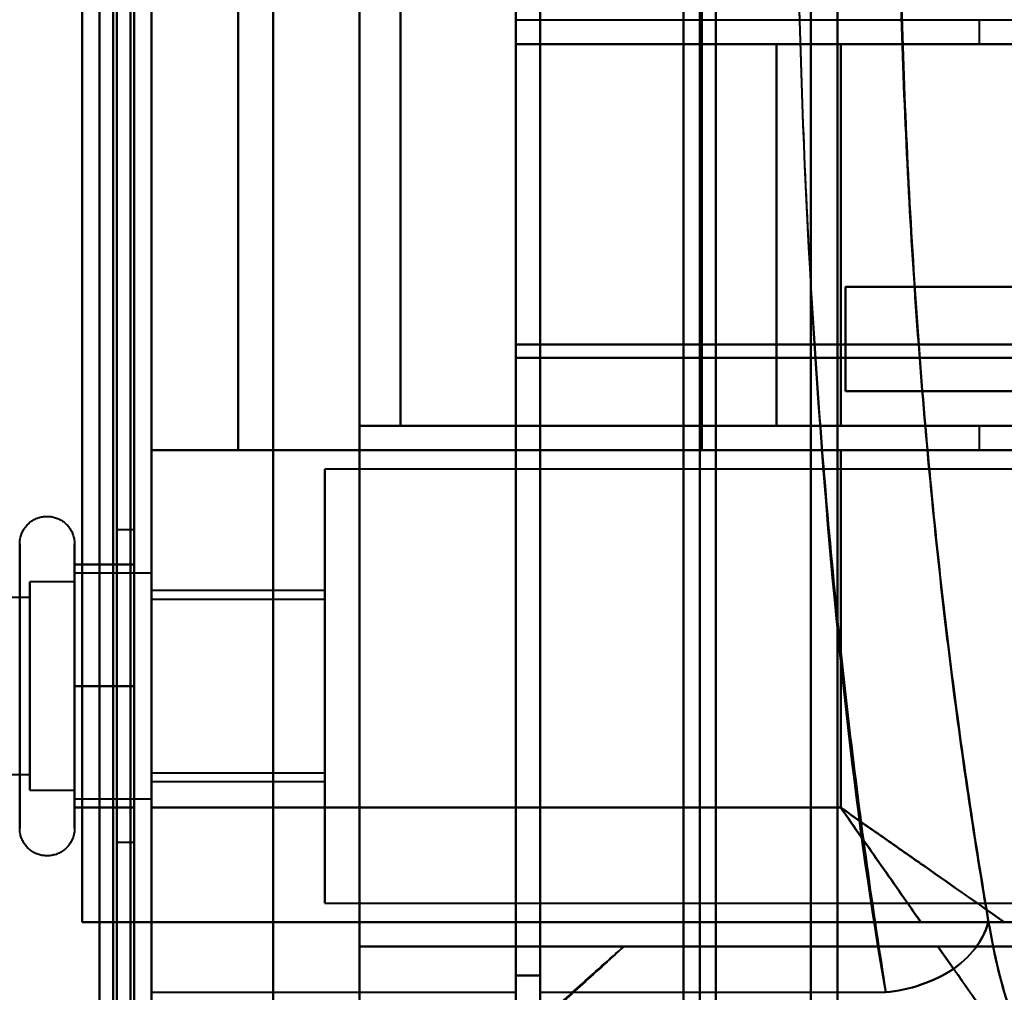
# Model space of a CAD drawing. Header units: millimetres. Extents: x -1087 to 1688, y -120 to 1171.
# Tile 64 of 90: x 686 to 715, y 256 to 284. Entities that reach past the tile are written whole.
import ezdxf

# ---------------------------------------------------------------- set-up
doc = ezdxf.new("R2010")
doc.units = ezdxf.units.MM
doc.layers.add('A-GENM', color=13, linetype='Continuous', lineweight=40)
doc.layers.add('G-IMPT', color=8, linetype='Continuous', lineweight=40)

# ---------------------------------------------------------------- blocks, each defined once
blk = doc.blocks.new('Maintenance r21 - Maintenance r21-769076-Arrière')
at = {"layer": 'A-GENM'}
for p, q in [((690, 1098), (690, 0)), ((690, 0), (690, 1098))]:
    blk.add_line(p, q, dxfattribs=at)
blk = doc.blocks.new('Souche connecteur circulaire R23 - Souche connecteur circulaire R23-769068-Arrière')
at = {"layer": 'A-GENM'}
blk.add_line((690, 363), (690, 185.5), dxfattribs=at)
blk = doc.blocks.new('NEXA 1500 CALQUES_dwg-769064-Arrière')
at = {"layer": 'G-IMPT'}
for p, q in [((689.5, 129.472), (689.5, 1097.272)), ((690, 128.972), (690, 1062.772)), ((705.8, 176.477), (705.8, 550.267)), ((705.8, 176.477), (705.8, 550.267)), ((705.8, 550.267), (705.8, 176.477)), ((705.8, 550.267), (705.8, 176.477)), ((705.333, 184.872), (705.333, 541.872)), ((705.333, 184.872), (705.333, 541.872)), ((706.267, 541.872), (706.267, 184.872)), ((706.267, 541.872), (706.267, 184.872)), ((689.5, 363.372), (689.5, 184.872)), ((689.5, 184.872), (689.5, 363.372)), ((690, 184.872), (690, 363.372)), ((690, 363.372), (690, 184.872)), ((705.333, 363.372), (705.333, 184.872)), ((706.267, 184.872), (706.267, 363.372)), ((706.267, 184.872), (706.267, 363.372)), ((709, 184.872), (709, 363.372)), ((709, 363.372), (709, 184.872)), ((709.773, 363.372), (709.773, 185.464)), ((709.773, 185.464), (709.773, 363.372)), ((690, 256.05), (690, 326.05)), ((690, 326.05), (690, 256.05)), ((700.5, 256.05), (700.5, 326.05)), ((700.5, 326.05), (700.5, 256.05)), ((701.2, 256.05), (701.2, 326.05)), ((701.2, 326.05), (701.2, 256.05)), ((700.5, 256.532), (700.5, 325.552)), ((700.5, 325.552), (700.5, 256.532)), ((701.2, 256.532), (701.2, 325.552)), ((701.2, 325.552), (701.2, 256.532)), ((705.861, 310.072), (705.861, 271.672)), ((700.5, 284.072), (700.5, 274.71)), ((700.5, 274.71), (700.5, 284.072)), ((713.861, 283.372), (713.861, 284.072)), ((718.709, 283.372), (700.5, 283.372)), ((700.5, 283.372), (708.015, 283.372)), ((708.015, 283.372), (700.5, 283.372)), ((700.5, 274.327), (700.5, 283.372)), ((700.5, 283.372), (700.5, 274.327)), ((709.861, 283.372), (719.861, 283.372)), ((709.861, 283.372), (713.861, 283.372)), ((719.861, 283.372), (709.861, 283.372)), ((713.861, 283.372), (709.861, 283.372)), ((708.015, 272.372), (697.174, 272.372)), ((697.174, 272.372), (708.015, 272.372)), ((719.861, 272.372), (709.861, 272.372)), ((713.861, 272.372), (709.861, 272.372)), ((709.861, 272.372), (719.861, 272.372)), ((709.861, 272.372), (713.861, 272.372)), ((713.861, 271.672), (713.861, 272.372)), ((709.861, 271.672), (705.861, 271.672)), ((705.861, 271.672), (709.861, 271.672)), ((713.861, 271.672), (709.861, 271.672)), ((719.861, 271.672), (709.861, 271.672)), ((709.861, 271.672), (713.861, 271.672)), ((709.861, 271.672), (719.861, 271.672)), ((719.77, 271.122), (695, 271.122)), ((695, 264.872), (695, 271.122)), ((695, 271.122), (695, 264.872)), ((689.5, 269.372), (689, 269.372)), ((689, 269.372), (689, 264.872)), ((689, 264.872), (689, 269.372)), ((689.5, 269.372), (689.5, 264.872)), ((689.5, 264.872), (689.5, 269.372)), ((687.785, 268.972), (687.785, 261.322)), ((687.785, 268.972), (687.785, 261.322)), ((687.785, 268.423), (687.785, 262.822)), ((687.785, 268.423), (687.785, 262.822)), ((690, 268.122), (687.785, 268.122)), ((690, 268.122), (687.785, 268.122)), ((687.785, 268.122), (687.785, 262.058)), ((687.785, 263.247), (687.785, 268.122)), ((687.785, 263.247), (687.785, 268.122)), ((687.785, 268.122), (687.785, 262.058)), ((690, 268.122), (690, 264.872)), ((690, 264.872), (690, 268.122)), ((690, 264.872), (690, 268.122)), ((690, 268.122), (690, 264.872)), ((687.785, 267.872), (686.5, 267.872)), ((687.785, 267.872), (686.5, 267.872)), ((686.5, 267.872), (686.5, 263.372)), ((686.5, 262.274), (686.5, 267.872)), ((686.5, 262.274), (686.5, 267.872)), ((686.5, 267.872), (686.5, 263.372)), ((687.785, 267.872), (687.785, 263.372)), ((687.785, 263.372), (687.785, 267.872)), ((687.785, 263.372), (687.785, 267.872)), ((687.785, 267.872), (687.785, 263.372)), ((687.785, 267.687), (687.785, 263.247)), ((687.785, 267.687), (687.785, 263.247)), ((690, 261.622), (690, 267.687)), ((690, 261.622), (690, 267.687)), ((695, 267.622), (690, 267.622)), ((690, 264.872), (690, 267.622)), ((690, 267.622), (690, 264.872)), ((695, 264.872), (695, 267.622)), ((695, 267.622), (695, 264.872)), ((686.5, 267.421), (674.611, 267.421)), ((686.5, 267.421), (674.611, 267.421)), ((686.5, 261.872), (686.5, 267.47)), ((686.5, 261.872), (686.5, 267.47)), ((686.5, 267.421), (686.5, 262.665)), ((686.5, 262.665), (686.5, 267.421)), ((686.5, 262.665), (686.5, 267.421)), ((686.5, 267.421), (686.5, 262.665)), ((695, 267.372), (690, 267.372)), ((690, 264.872), (690, 267.372)), ((690, 267.372), (690, 264.872)), ((695, 264.872), (695, 267.372)), ((695, 267.372), (695, 264.872)), ((686.5, 267.079), (686.5, 262.324)), ((686.5, 262.324), (686.5, 267.079)), ((686.5, 262.324), (686.5, 267.079)), ((686.5, 267.079), (686.5, 262.324)), ((687.785, 261.622), (687.785, 266.497)), ((687.785, 261.622), (687.785, 266.497)), ((686.5, 266.372), (686.5, 262.274)), ((686.5, 266.372), (686.5, 262.274)), ((687.785, 266.372), (687.785, 261.872)), ((687.785, 261.872), (687.785, 266.372)), ((687.785, 261.872), (687.785, 266.372)), ((687.785, 266.372), (687.785, 261.872)), ((689, 264.872), (689, 260.372)), ((689, 260.372), (689, 264.872)), ((689.5, 264.872), (689.5, 260.372)), ((689.5, 260.372), (689.5, 264.872)), ((690, 264.872), (690, 261.622)), ((690, 262.372), (690, 264.872)), ((690, 264.872), (690, 262.372)), ((690, 262.058), (690, 264.872)), ((690, 262.058), (690, 264.872)), ((690, 264.872), (690, 261.622)), ((690, 262.122), (690, 264.872)), ((690, 264.872), (690, 262.122)), ((695, 262.372), (695, 264.872)), ((695, 264.872), (695, 262.372)), ((695, 262.122), (695, 264.872)), ((695, 258.622), (695, 264.872)), ((695, 264.872), (695, 262.122)), ((695, 264.872), (695, 258.622)), ((686.5, 263.372), (686.5, 261.872)), ((686.5, 263.372), (686.5, 261.872)), ((687.785, 263.247), (687.785, 261.622)), ((687.785, 263.247), (687.785, 261.622)), ((687.785, 262.822), (687.785, 260.772)), ((687.785, 262.822), (687.785, 260.772)), ((674.611, 262.324), (686.5, 262.324)), ((674.611, 262.324), (686.5, 262.324)), ((690, 262.372), (695, 262.372)), ((686.5, 261.872), (687.785, 261.872)), ((686.5, 261.872), (687.785, 261.872)), ((690, 262.122), (695, 262.122)), ((687.785, 261.622), (690, 261.622)), ((687.785, 261.622), (690, 261.622)), ((690, 258.072), (690, 261.372)), ((690, 261.372), (690, 258.072)), ((689, 260.372), (689.5, 260.372)), ((695, 258.622), (719.77, 258.622)), ((690, 258.072), (689.4, 258.072)), ((689.4, 258.072), (690, 258.072)), ((703.615, 257.372), (696, 257.372)), ((696, 257.372), (703.615, 257.372)), ((700.5, 252.072), (700.5, 256.532)), ((700.5, 256.532), (700.5, 252.072)), ((701.2, 252.072), (701.2, 256.532)), ((701.2, 256.532), (701.2, 252.072))]:
    blk.add_line(p, q, dxfattribs=at)
at = {"layer": 'G-IMPT', "flags": 128}
for points in [[(689.4, 128.972), (689.4, 371.172), (689.4, 613.372), (689.4, 855.572), (689.4, 1097.772)], [(689.4, 1097.772), (689.4, 855.572), (689.4, 613.372), (689.4, 371.172), (689.4, 128.972)], [(689.4, 128.972), (689.4, 371.172), (689.4, 613.372), (689.4, 855.572), (689.4, 1097.772)], [(689.5, 1097.772), (689.5, 855.572), (689.5, 613.372), (689.5, 371.172), (689.5, 128.972)], [(690, 1097.772), (690, 855.572), (690, 613.372), (690, 371.172), (690, 128.972)], [(690, 128.972), (690, 371.172), (690, 613.372), (690, 855.572), (690, 1097.772)], [(688.9, 1097.272), (688.9, 855.322), (688.9, 613.372), (688.9, 371.422), (688.9, 129.472)], [(688.9, 129.472), (688.9, 371.422), (688.9, 613.372), (688.9, 855.322), (688.9, 1097.272)], [(688.9, 1097.272), (688.9, 855.322), (688.9, 613.372), (688.9, 371.422), (688.9, 129.472)], [(689, 129.472), (689, 371.422), (689, 613.372), (689, 855.322), (689, 1097.272)], [(689, 1097.272), (689, 855.322), (689, 613.372), (689, 371.422), (689, 129.472)], [(689, 129.472), (689, 371.422), (689, 613.372), (689, 855.322), (689, 1097.272)], [(689.5, 129.472), (689.5, 371.422), (689.5, 613.372), (689.5, 855.322), (689.5, 1097.272)], [(689.5, 1097.272), (689.5, 855.322), (689.5, 613.372), (689.5, 371.422), (689.5, 129.472)], [(689.5, 129.472), (689.5, 371.422), (689.5, 613.372), (689.5, 855.322), (689.5, 1097.272)], [(689.5, 1097.272), (689.5, 855.322), (689.5, 613.372), (689.5, 371.422), (689.5, 129.472)], [(689.5, 129.472), (689.5, 371.422), (689.5, 613.372), (689.5, 855.322), (689.5, 1097.272)], [(689.5, 1097.272), (689.5, 855.322), (689.5, 613.372), (689.5, 371.422), (689.5, 129.472)], [(689.4, 1062.772), (689.4, 829.322), (689.4, 595.872), (689.4, 362.422), (689.4, 128.972)], [(689.4, 128.972), (689.4, 362.422), (689.4, 595.872), (689.4, 829.322), (689.4, 1062.772)], [(689.4, 1062.772), (689.4, 829.322), (689.4, 595.872), (689.4, 362.422), (689.4, 128.972)], [(689.5, 128.972), (689.5, 362.422), (689.5, 595.872), (689.5, 829.322), (689.5, 1062.772)], [(690, 128.972), (690, 362.422), (690, 595.872), (690, 829.322), (690, 1062.772)], [(690, 1062.772), (690, 829.322), (690, 595.872), (690, 362.422), (690, 128.972)], [(688.5, 129.472), (688.5, 362.672), (688.5, 595.872), (688.5, 829.072), (688.5, 1062.272)], [(688.5, 1062.272), (688.5, 829.072), (688.5, 595.872), (688.5, 362.672), (688.5, 129.472)], [(688.5, 1062.272), (688.5, 829.072), (688.5, 595.872), (688.5, 362.672), (688.5, 129.472)], [(688.5, 129.472), (688.5, 362.672), (688.5, 595.872), (688.5, 829.072), (688.5, 1062.272)], [(688.5, 230.872), (688.5, 260.872), (688.5, 290.872), (688.5, 320.872), (688.5, 350.872)], [(688.5, 350.872), (688.5, 320.872), (688.5, 290.872), (688.5, 260.872), (688.5, 230.872)], [(688.5, 230.872), (688.5, 260.872), (688.5, 290.872), (688.5, 320.872), (688.5, 350.872)], [(688.5, 350.872), (688.5, 320.872), (688.5, 290.872), (688.5, 260.872), (688.5, 230.872)], [(689.5, 350.872), (689.5, 320.872), (689.5, 290.872), (689.5, 260.872), (689.5, 230.872)], [(689.5, 230.872), (689.5, 260.872), (689.5, 290.872), (689.5, 320.872), (689.5, 350.872)], [(689.5, 350.872), (689.5, 320.872), (689.5, 290.872), (689.5, 260.872), (689.5, 230.872)], [(689.5, 230.872), (689.5, 260.872), (689.5, 290.872), (689.5, 320.872), (689.5, 350.872)], [(690, 251.372), (690, 271.122), (690, 290.872), (690, 310.622), (690, 330.372)], [(690, 330.372), (690, 310.622), (690, 290.872), (690, 271.122), (690, 251.372)], [(693.509, 251.372), (693.509, 271.122), (693.509, 290.872), (693.509, 310.622), (693.509, 330.372)], [(693.509, 330.372), (693.509, 310.622), (693.509, 290.872), (693.509, 271.122), (693.509, 251.372)], [(696, 251.372), (696, 271.122), (696, 290.872), (696, 310.622), (696, 330.372)], [(696, 330.372), (696, 310.622), (696, 290.872), (696, 271.122), (696, 251.372)], [(688, 258.072), (688, 274.472), (688, 290.872), (688, 307.272), (688, 323.672)], [(688, 258.072), (688, 274.472), (688, 290.872), (688, 307.272), (688, 323.672)], [(688, 258.072), (688, 274.472), (688, 290.872), (688, 307.272), (688, 323.672)], [(688, 323.672), (688, 307.272), (688, 290.872), (688, 274.472), (688, 258.072)], [(688, 323.672), (688, 307.272), (688, 290.872), (688, 274.472), (688, 258.072)], [(688, 323.672), (688, 307.272), (688, 290.872), (688, 274.472), (688, 258.072)], [(689.5, 258.072), (689.5, 274.472), (689.5, 290.872), (689.5, 307.272), (689.5, 323.672)], [(689.5, 323.672), (689.5, 307.272), (689.5, 290.872), (689.5, 274.472), (689.5, 258.072)], [(690, 258.072), (690, 274.472), (690, 290.872), (690, 307.272), (690, 323.672)], [(690, 323.672), (690, 307.272), (690, 290.872), (690, 274.472), (690, 258.072)], [(690, 323.672), (690, 307.272), (690, 290.872), (690, 274.472), (690, 258.072)], [(690, 258.072), (690, 274.472), (690, 290.872), (690, 307.272), (690, 323.672)], [(690, 323.672), (690, 307.272), (690, 290.872), (690, 274.472), (690, 258.072)], [(690, 258.072), (690, 274.472), (690, 290.872), (690, 307.272), (690, 323.672)], [(690, 261.372), (690, 276.122), (690, 290.872), (690, 305.622), (690, 320.372)], [(690, 320.372), (690, 305.622), (690, 290.872), (690, 276.122), (690, 261.372)], [(690, 271.672), (690, 281.272), (690, 290.872), (690, 300.472), (690, 310.072)], [(690, 271.672), (690, 281.272), (690, 290.872), (690, 300.472), (690, 310.072)], [(690, 310.072), (690, 300.472), (690, 290.872), (690, 281.272), (690, 271.672)], [(690, 310.072), (690, 300.472), (690, 290.872), (690, 281.272), (690, 271.672)], [(692.5, 310.072), (692.5, 300.472), (692.5, 290.872), (692.5, 281.272), (692.5, 271.672)], [(692.5, 271.672), (692.5, 281.272), (692.5, 290.872), (692.5, 300.472), (692.5, 310.072)], [(692.5, 310.072), (692.5, 300.472), (692.5, 290.872), (692.5, 281.272), (692.5, 271.672)], [(692.5, 271.672), (692.5, 281.272), (692.5, 290.872), (692.5, 300.472), (692.5, 310.072)], [(692.5, 310.072), (692.5, 300.472), (692.5, 290.872), (692.5, 281.272), (692.5, 271.672)], [(692.5, 271.672), (692.5, 281.272), (692.5, 290.872), (692.5, 300.472), (692.5, 310.072)], [(692.5, 310.072), (692.5, 300.472), (692.5, 290.872), (692.5, 281.272), (692.5, 271.672)], [(692.5, 271.672), (692.5, 281.272), (692.5, 290.872), (692.5, 300.472), (692.5, 310.072)], [(696, 272.372), (696, 281.622), (696, 290.872), (696, 300.122), (696, 309.372)], [(696, 309.372), (696, 300.122), (696, 290.872), (696, 281.622), (696, 272.372)], [(697.174, 272.372), (697.174, 281.622), (697.174, 290.872), (697.174, 300.122), (697.174, 309.372)], [(697.174, 309.372), (697.174, 300.122), (697.174, 290.872), (697.174, 281.622), (697.174, 272.372)], [(700.5, 284.072), (700.5, 283.897), (700.5, 283.722), (700.5, 283.547), (700.5, 283.372)], [(700.5, 283.372), (700.5, 283.547), (700.5, 283.722), (700.5, 283.897), (700.5, 284.072)], [(700.5, 284.072), (700.5, 283.897), (700.5, 283.722), (700.5, 283.547), (700.5, 283.372)], [(700.5, 283.372), (700.5, 283.547), (700.5, 283.722), (700.5, 283.897), (700.5, 284.072)], [(700.5, 284.072), (705.052, 284.072), (709.604, 284.072), (714.157, 284.072), (718.709, 284.072)], [(700.5, 284.072), (700.5, 283.897), (700.5, 283.722), (700.5, 283.547), (700.5, 283.372)], [(700.5, 283.372), (700.5, 283.547), (700.5, 283.722), (700.5, 283.897), (700.5, 284.072)], [(709.861, 283.372), (707.521, 283.372), (705.18, 283.372), (702.84, 283.372), (700.5, 283.372)], [(700.5, 283.372), (702.84, 283.372), (705.18, 283.372), (707.521, 283.372), (709.861, 283.372)], [(709.861, 283.372), (707.521, 283.372), (705.18, 283.372), (702.84, 283.372), (700.5, 283.372)], [(700.5, 283.372), (705.052, 283.372), (709.604, 283.372), (714.157, 283.372), (718.709, 283.372)], [(700.5, 283.372), (702.84, 283.372), (705.18, 283.372), (707.521, 283.372), (709.861, 283.372)], [(718.709, 283.372), (714.157, 283.372), (709.604, 283.372), (705.052, 283.372), (700.5, 283.372)], [(708.015, 272.372), (708.015, 275.122), (708.015, 277.872), (708.015, 280.622), (708.015, 283.372)], [(708.015, 283.372), (708.477, 283.372), (708.938, 283.372), (709.399, 283.372), (709.861, 283.372)], [(708.015, 283.372), (708.015, 280.622), (708.015, 277.872), (708.015, 275.122), (708.015, 272.372)], [(709.861, 283.372), (709.399, 283.372), (708.938, 283.372), (708.477, 283.372), (708.015, 283.372)], [(709.861, 283.372), (709.861, 280.622), (709.861, 277.872), (709.861, 275.122), (709.861, 272.372)], [(709.861, 272.372), (709.861, 275.122), (709.861, 277.872), (709.861, 280.622), (709.861, 283.372)], [(709.861, 272.372), (709.861, 275.122), (709.861, 277.872), (709.861, 280.622), (709.861, 283.372)], [(709.861, 283.372), (709.861, 280.622), (709.861, 277.872), (709.861, 275.122), (709.861, 272.372)], [(709.861, 283.372), (709.861, 280.622), (709.861, 277.872), (709.861, 275.122), (709.861, 272.372)], [(709.861, 272.372), (709.861, 275.122), (709.861, 277.872), (709.861, 280.622), (709.861, 283.372)], [(710, 276.372), (710, 275.622), (710, 274.872), (710, 274.122), (710, 273.372)], [(710, 273.372), (710, 274.122), (710, 274.872), (710, 275.622), (710, 276.372)], [(716.528, 276.372), (714.896, 276.372), (713.264, 276.372), (711.632, 276.372), (710, 276.372)], [(710, 276.372), (710, 275.622), (710, 274.872), (710, 274.122), (710, 273.372)], [(715.22, 276.372), (713.915, 276.372), (712.61, 276.372), (711.305, 276.372), (710, 276.372)], [(710, 276.372), (711.632, 276.372), (713.264, 276.372), (714.896, 276.372), (716.528, 276.372)], [(710, 273.372), (710, 274.122), (710, 274.872), (710, 275.622), (710, 276.372)], [(710, 276.372), (711.305, 276.372), (712.61, 276.372), (713.915, 276.372), (715.22, 276.372)], [(700.5, 252.072), (700.5, 257.732), (700.5, 263.391), (700.5, 269.051), (700.5, 274.71)], [(700.5, 274.71), (704.791, 274.71), (709.082, 274.71), (713.373, 274.71), (717.663, 274.71)], [(717.663, 274.71), (713.373, 274.71), (709.082, 274.71), (704.791, 274.71), (700.5, 274.71)], [(700.5, 274.71), (700.5, 269.051), (700.5, 263.391), (700.5, 257.732), (700.5, 252.072)], [(700.5, 274.327), (704.809, 274.327), (709.119, 274.327), (713.428, 274.327), (717.738, 274.327)], [(700.5, 251.372), (700.5, 257.111), (700.5, 262.85), (700.5, 268.589), (700.5, 274.327)], [(700.5, 274.327), (700.5, 268.589), (700.5, 262.85), (700.5, 257.111), (700.5, 251.372)], [(717.738, 274.327), (713.428, 274.327), (709.119, 274.327), (704.809, 274.327), (700.5, 274.327)], [(716.528, 273.372), (714.896, 273.372), (713.264, 273.372), (711.632, 273.372), (710, 273.372)], [(710, 273.372), (711.305, 273.372), (712.61, 273.372), (713.915, 273.372), (715.22, 273.372)], [(710, 273.372), (711.632, 273.372), (713.264, 273.372), (714.896, 273.372), (716.528, 273.372)], [(715.22, 273.372), (713.915, 273.372), (712.61, 273.372), (711.305, 273.372), (710, 273.372)], [(696, 257.372), (696, 261.122), (696, 264.872), (696, 268.622), (696, 272.372)], [(696, 272.372), (701.734, 272.372), (707.468, 272.372), (713.202, 272.372), (718.936, 272.372)], [(696, 272.372), (699.465, 272.372), (702.93, 272.372), (706.396, 272.372), (709.861, 272.372)], [(718.936, 272.372), (713.202, 272.372), (707.468, 272.372), (701.734, 272.372), (696, 272.372)], [(709.861, 272.372), (706.396, 272.372), (702.93, 272.372), (699.465, 272.372), (696, 272.372)], [(696, 272.372), (696, 268.622), (696, 264.872), (696, 261.122), (696, 257.372)], [(697.174, 272.372), (700.346, 272.372), (703.517, 272.372), (706.689, 272.372), (709.861, 272.372)], [(709.861, 272.372), (706.689, 272.372), (703.517, 272.372), (700.346, 272.372), (697.174, 272.372)], [(709.861, 272.372), (709.399, 272.372), (708.938, 272.372), (708.477, 272.372), (708.015, 272.372)], [(708.015, 272.372), (708.477, 272.372), (708.938, 272.372), (709.399, 272.372), (709.861, 272.372)], [(692.5, 271.672), (691.875, 271.672), (691.25, 271.672), (690.625, 271.672), (690, 271.672)], [(690, 271.672), (690.625, 271.672), (691.25, 271.672), (691.875, 271.672), (692.5, 271.672)], [(692.5, 271.672), (691.875, 271.672), (691.25, 271.672), (690.625, 271.672), (690, 271.672)], [(690, 271.672), (690.625, 271.672), (691.25, 271.672), (691.875, 271.672), (692.5, 271.672)], [(692.5, 271.672), (696.84, 271.672), (701.18, 271.672), (705.521, 271.672), (709.861, 271.672)], [(709.861, 271.672), (705.521, 271.672), (701.18, 271.672), (696.84, 271.672), (692.5, 271.672)], [(692.5, 271.672), (699.163, 271.672), (705.826, 271.672), (712.489, 271.672), (719.152, 271.672)], [(719.152, 271.672), (712.489, 271.672), (705.826, 271.672), (699.163, 271.672), (692.5, 271.672)], [(709.861, 271.672), (709.861, 269.097), (709.861, 266.522), (709.861, 263.947), (709.861, 261.372)], [(709.861, 261.372), (709.861, 263.947), (709.861, 266.522), (709.861, 269.097), (709.861, 271.672)], [(686.204, 268.972), (686.205, 269.004), (686.207, 269.035), (686.21, 269.067), (686.214, 269.098), (686.22, 269.129), (686.227, 269.16), (686.235, 269.191), (686.244, 269.221), (686.255, 269.251), (686.267, 269.28), (686.28, 269.309), (686.294, 269.337), (686.309, 269.365), (686.325, 269.392), (686.342, 269.419), (686.361, 269.444), (686.38, 269.469), (686.4, 269.493), (686.422, 269.517), (686.444, 269.539), (686.467, 269.561), (686.491, 269.582), (686.516, 269.601), (686.541, 269.62), (686.568, 269.637), (686.595, 269.654), (686.622, 269.669), (686.65, 269.684), (686.679, 269.697), (686.708, 269.709), (686.738, 269.72), (686.768, 269.73), (686.799, 269.738), (686.829, 269.745), (686.86, 269.751), (686.892, 269.756), (686.923, 269.759), (686.955, 269.762), (686.986, 269.763), (687.018, 269.762), (687.049, 269.761), (687.081, 269.758), (687.112, 269.754), (687.143, 269.749), (687.174, 269.742), (687.205, 269.734), (687.235, 269.725), (687.265, 269.715), (687.295, 269.704), (687.324, 269.691), (687.352, 269.677), (687.38, 269.662), (687.407, 269.646), (687.434, 269.629), (687.46, 269.611), (687.485, 269.592), (687.509, 269.572), (687.533, 269.551), (687.556, 269.529), (687.578, 269.506), (687.598, 269.482), (687.618, 269.458), (687.637, 269.433), (687.655, 269.407), (687.672, 269.38), (687.688, 269.352), (687.702, 269.324), (687.716, 269.296), (687.728, 269.267), (687.739, 269.237), (687.749, 269.207), (687.758, 269.177), (687.766, 269.146), (687.772, 269.115), (687.777, 269.084), (687.781, 269.052), (687.784, 269.021), (687.785, 268.989), (687.785, 268.972)], [(686.204, 268.972), (686.205, 269.004), (686.207, 269.035), (686.21, 269.067), (686.214, 269.098), (686.22, 269.129), (686.227, 269.16), (686.235, 269.191), (686.244, 269.221), (686.255, 269.251), (686.267, 269.28), (686.28, 269.309), (686.294, 269.337), (686.309, 269.365), (686.325, 269.392), (686.342, 269.419), (686.361, 269.444), (686.38, 269.469), (686.4, 269.493), (686.422, 269.517), (686.444, 269.539), (686.467, 269.561), (686.491, 269.582), (686.516, 269.601), (686.541, 269.62), (686.568, 269.637), (686.595, 269.654), (686.622, 269.669), (686.65, 269.684), (686.679, 269.697), (686.708, 269.709), (686.738, 269.72), (686.768, 269.73), (686.799, 269.738), (686.829, 269.745), (686.86, 269.751), (686.892, 269.756), (686.923, 269.759), (686.955, 269.762), (686.986, 269.763), (687.018, 269.762), (687.049, 269.761), (687.081, 269.758), (687.112, 269.754), (687.143, 269.749), (687.174, 269.742), (687.205, 269.734), (687.235, 269.725), (687.265, 269.715), (687.295, 269.704), (687.324, 269.691), (687.352, 269.677), (687.38, 269.662), (687.407, 269.646), (687.434, 269.629), (687.46, 269.611), (687.485, 269.592), (687.509, 269.572), (687.533, 269.551), (687.556, 269.529), (687.578, 269.506), (687.598, 269.482), (687.618, 269.458), (687.637, 269.433), (687.655, 269.407), (687.672, 269.38), (687.688, 269.352), (687.702, 269.324), (687.716, 269.296), (687.728, 269.267), (687.739, 269.237), (687.749, 269.207), (687.758, 269.177), (687.766, 269.146), (687.772, 269.115), (687.777, 269.084), (687.781, 269.052), (687.784, 269.021), (687.785, 268.989), (687.785, 268.972)], [(686.204, 268.972), (686.204, 268.969), (686.204, 268.959), (686.204, 268.943), (686.204, 268.92), (686.204, 268.891), (686.204, 268.855), (686.204, 268.813), (686.204, 268.764), (686.204, 268.709), (686.204, 268.649), (686.204, 268.582), (686.204, 268.509), (686.204, 268.43), (686.204, 268.423)], [(686.204, 261.322), (686.204, 261.406), (686.204, 261.497), (686.204, 261.593), (686.204, 261.694), (686.204, 261.8), (686.204, 261.911), (686.204, 262.026), (686.204, 262.147), (686.204, 262.271), (686.204, 262.4), (686.204, 262.533), (686.204, 262.669), (686.204, 262.81), (686.204, 262.953), (686.204, 263.099), (686.204, 263.249), (686.204, 263.4), (686.204, 263.555), (686.204, 263.711), (686.204, 263.869), (686.204, 264.029), (686.204, 264.19), (686.204, 264.352), (686.204, 264.515), (686.204, 264.679), (686.204, 264.843), (686.204, 265.007), (686.204, 265.171), (686.204, 265.334), (686.204, 265.496), (686.204, 265.658), (686.204, 265.818), (686.204, 265.977), (686.204, 266.134), (686.204, 266.289), (686.204, 266.442), (686.204, 266.592), (686.204, 266.739), (686.204, 266.884), (686.204, 267.025), (686.204, 267.163), (686.204, 267.297), (686.204, 267.427), (686.204, 267.554), (686.204, 267.675), (686.204, 267.793), (686.204, 267.906), (686.204, 268.013), (686.204, 268.116), (686.204, 268.214), (686.204, 268.306), (686.204, 268.393), (686.204, 268.474), (686.204, 268.55), (686.204, 268.619), (686.204, 268.683), (686.204, 268.74), (686.204, 268.792), (686.204, 268.837), (686.204, 268.875), (686.204, 268.908), (686.204, 268.933), (686.204, 268.953), (686.204, 268.965), (686.204, 268.972), (686.204, 268.972)], [(687.785, 268.972), (687.785, 268.969), (687.785, 268.959), (687.785, 268.943), (687.785, 268.92), (687.785, 268.891), (687.785, 268.855), (687.785, 268.813), (687.785, 268.764), (687.785, 268.709), (687.785, 268.649), (687.785, 268.582), (687.785, 268.509), (687.785, 268.43), (687.785, 268.346), (687.785, 268.256), (687.785, 268.161), (687.785, 268.06), (687.785, 267.955), (687.785, 267.844), (687.785, 267.729), (687.785, 267.609), (687.785, 267.485), (687.785, 267.356), (687.785, 267.224), (687.785, 267.088), (687.785, 266.948), (687.785, 266.805), (687.785, 266.659), (687.785, 266.51), (687.785, 266.358), (687.785, 266.204), (687.785, 266.048), (687.785, 265.89), (687.785, 265.73), (687.785, 265.569), (687.785, 265.407), (687.785, 265.244), (687.785, 265.08), (687.785, 264.917), (687.785, 264.753), (687.785, 264.589), (687.785, 264.425), (687.785, 264.263), (687.785, 264.101), (687.785, 263.941), (687.785, 263.782), (687.785, 263.625), (687.785, 263.469), (687.785, 263.317), (687.785, 263.166), (687.785, 263.018), (687.785, 262.874), (687.785, 262.732), (687.785, 262.594), (687.785, 262.459), (687.785, 262.329), (687.785, 262.202), (687.785, 262.08), (687.785, 261.962), (687.785, 261.849), (687.785, 261.741), (687.785, 261.637), (687.785, 261.539), (687.785, 261.446), (687.785, 261.359), (687.785, 261.322)], [(687.785, 268.423), (687.785, 268.502), (687.785, 268.575), (687.785, 268.643), (687.785, 268.704), (687.785, 268.76), (687.785, 268.809), (687.785, 268.851), (687.785, 268.888), (687.785, 268.918), (687.785, 268.941), (687.785, 268.958), (687.785, 268.968), (687.785, 268.972)], [(687.785, 268.972), (687.785, 268.969), (687.785, 268.959), (687.785, 268.943), (687.785, 268.92), (687.785, 268.891), (687.785, 268.855), (687.785, 268.813), (687.785, 268.764), (687.785, 268.709), (687.785, 268.649), (687.785, 268.582), (687.785, 268.509), (687.785, 268.43), (687.785, 268.346), (687.785, 268.256), (687.785, 268.161), (687.785, 268.06), (687.785, 267.955), (687.785, 267.844), (687.785, 267.729), (687.785, 267.609), (687.785, 267.485), (687.785, 267.356), (687.785, 267.224), (687.785, 267.088), (687.785, 266.948), (687.785, 266.805), (687.785, 266.659), (687.785, 266.51), (687.785, 266.358), (687.785, 266.204), (687.785, 266.048), (687.785, 265.89), (687.785, 265.73), (687.785, 265.569), (687.785, 265.407), (687.785, 265.244), (687.785, 265.08), (687.785, 264.917), (687.785, 264.753), (687.785, 264.589), (687.785, 264.425), (687.785, 264.263), (687.785, 264.101), (687.785, 263.941), (687.785, 263.782), (687.785, 263.625), (687.785, 263.469), (687.785, 263.317), (687.785, 263.166), (687.785, 263.018), (687.785, 262.874), (687.785, 262.732), (687.785, 262.594), (687.785, 262.459), (687.785, 262.329), (687.785, 262.202), (687.785, 262.08), (687.785, 261.962), (687.785, 261.849), (687.785, 261.741), (687.785, 261.637), (687.785, 261.539), (687.785, 261.446), (687.785, 261.359), (687.785, 261.322)], [(687.785, 268.423), (687.785, 268.502), (687.785, 268.575), (687.785, 268.643), (687.785, 268.704), (687.785, 268.76), (687.785, 268.809), (687.785, 268.851), (687.785, 268.888), (687.785, 268.918), (687.785, 268.941), (687.785, 268.958), (687.785, 268.968), (687.785, 268.972)], [(686.204, 268.423), (686.204, 268.338), (686.204, 268.248), (686.204, 268.152), (686.204, 268.051), (686.204, 267.945), (686.204, 267.834), (686.204, 267.718), (686.204, 267.598), (686.204, 267.473), (686.204, 267.344), (686.204, 267.212), (686.204, 267.075), (686.204, 266.935), (686.204, 266.792), (686.204, 266.645), (686.204, 266.496), (686.204, 266.344), (686.204, 266.19), (686.204, 266.034), (686.204, 265.876), (686.204, 265.716), (686.204, 265.555), (686.204, 265.392), (686.204, 265.229), (686.204, 265.066), (686.204, 264.902), (686.204, 264.738), (686.204, 264.574), (686.204, 264.411), (686.204, 264.248), (686.204, 264.087), (686.204, 263.926), (686.204, 263.768), (686.204, 263.611), (686.204, 263.456), (686.204, 263.303), (686.204, 263.153), (686.204, 263.005), (686.204, 262.861), (686.204, 262.719), (686.204, 262.582), (686.204, 262.448), (686.204, 262.317), (686.204, 262.191), (686.204, 262.069), (686.204, 261.952), (686.204, 261.839), (686.204, 261.731), (686.204, 261.628), (686.204, 261.531), (686.204, 261.438), (686.204, 261.351), (686.204, 261.27), (686.204, 261.195), (686.204, 261.125), (686.204, 261.062), (686.204, 261.004), (686.204, 260.953), (686.204, 260.908), (686.204, 260.869), (686.204, 260.837), (686.204, 260.811), (686.204, 260.792), (686.204, 260.779), (686.204, 260.773), (686.204, 260.772)], [(687.785, 260.772), (687.785, 260.776), (687.785, 260.785), (687.785, 260.802), (687.785, 260.825), (687.785, 260.854), (687.785, 260.89), (687.785, 260.932), (687.785, 260.98), (687.785, 261.035), (687.785, 261.096), (687.785, 261.163), (687.785, 261.236), (687.785, 261.314), (687.785, 261.399), (687.785, 261.488), (687.785, 261.584), (687.785, 261.684), (687.785, 261.79), (687.785, 261.9), (687.785, 262.016), (687.785, 262.136), (687.785, 262.26), (687.785, 262.388), (687.785, 262.521), (687.785, 262.657), (687.785, 262.797), (687.785, 262.94), (687.785, 263.086), (687.785, 263.235), (687.785, 263.387), (687.785, 263.541), (687.785, 263.697), (687.785, 263.855), (687.785, 264.014), (687.785, 264.175), (687.785, 264.338), (687.785, 264.501), (687.785, 264.664), (687.785, 264.828), (687.785, 264.992), (687.785, 265.156), (687.785, 265.319), (687.785, 265.482), (687.785, 265.643), (687.785, 265.804), (687.785, 265.963), (687.785, 266.12), (687.785, 266.275), (687.785, 266.428), (687.785, 266.579), (687.785, 266.726), (687.785, 266.871), (687.785, 267.013), (687.785, 267.151), (687.785, 267.285), (687.785, 267.416), (687.785, 267.542), (687.785, 267.665), (687.785, 267.782), (687.785, 267.896), (687.785, 268.004), (687.785, 268.107), (687.785, 268.205), (687.785, 268.298), (687.785, 268.386), (687.785, 268.423)], [(687.785, 260.772), (687.785, 260.776), (687.785, 260.785), (687.785, 260.802), (687.785, 260.825), (687.785, 260.854), (687.785, 260.89), (687.785, 260.932), (687.785, 260.98), (687.785, 261.035), (687.785, 261.096), (687.785, 261.163), (687.785, 261.236), (687.785, 261.314), (687.785, 261.399), (687.785, 261.488), (687.785, 261.584), (687.785, 261.684), (687.785, 261.79), (687.785, 261.9), (687.785, 262.016), (687.785, 262.136), (687.785, 262.26), (687.785, 262.388), (687.785, 262.521), (687.785, 262.657), (687.785, 262.797), (687.785, 262.94), (687.785, 263.086), (687.785, 263.235), (687.785, 263.387), (687.785, 263.541), (687.785, 263.697), (687.785, 263.855), (687.785, 264.014), (687.785, 264.175), (687.785, 264.338), (687.785, 264.501), (687.785, 264.664), (687.785, 264.828), (687.785, 264.992), (687.785, 265.156), (687.785, 265.319), (687.785, 265.482), (687.785, 265.643), (687.785, 265.804), (687.785, 265.963), (687.785, 266.12), (687.785, 266.275), (687.785, 266.428), (687.785, 266.579), (687.785, 266.726), (687.785, 266.871), (687.785, 267.013), (687.785, 267.151), (687.785, 267.285), (687.785, 267.416), (687.785, 267.542), (687.785, 267.665), (687.785, 267.782), (687.785, 267.896), (687.785, 268.004), (687.785, 268.107), (687.785, 268.205), (687.785, 268.298), (687.785, 268.386), (687.785, 268.423)], [(689.5, 268.372), (689.071, 268.372), (688.643, 268.372), (688.214, 268.372), (687.785, 268.372)], [(687.785, 268.372), (687.785, 267.497), (687.785, 266.622), (687.785, 265.747), (687.785, 264.872)], [(689.5, 268.372), (689.071, 268.372), (688.643, 268.372), (688.214, 268.372), (687.785, 268.372)], [(687.785, 268.372), (688.214, 268.372), (688.643, 268.372), (689.071, 268.372), (689.5, 268.372)], [(687.785, 264.872), (687.785, 265.747), (687.785, 266.622), (687.785, 267.497), (687.785, 268.372)], [(687.785, 268.372), (688.214, 268.372), (688.643, 268.372), (689.071, 268.372), (689.5, 268.372)], [(688.5, 268.372), (688.321, 268.372), (688.143, 268.372), (687.964, 268.372), (687.785, 268.372)], [(687.785, 268.372), (687.785, 267.497), (687.785, 266.622), (687.785, 265.747), (687.785, 264.872)], [(687.785, 268.372), (687.964, 268.372), (688.143, 268.372), (688.321, 268.372), (688.5, 268.372)], [(688.5, 268.372), (688.321, 268.372), (688.143, 268.372), (687.964, 268.372), (687.785, 268.372)], [(687.785, 268.372), (687.964, 268.372), (688.143, 268.372), (688.321, 268.372), (688.5, 268.372)], [(687.785, 264.872), (687.785, 265.747), (687.785, 266.622), (687.785, 267.497), (687.785, 268.372)], [(688.5, 264.872), (688.5, 265.747), (688.5, 266.622), (688.5, 267.497), (688.5, 268.372)], [(688.5, 268.372), (688.5, 267.497), (688.5, 266.622), (688.5, 265.747), (688.5, 264.872)], [(688.5, 264.872), (688.5, 265.747), (688.5, 266.622), (688.5, 267.497), (688.5, 268.372)], [(688.5, 268.372), (688.5, 267.497), (688.5, 266.622), (688.5, 265.747), (688.5, 264.872)], [(689.5, 264.872), (689.5, 265.747), (689.5, 266.622), (689.5, 267.497), (689.5, 268.372)], [(689.5, 268.372), (689.5, 267.497), (689.5, 266.622), (689.5, 265.747), (689.5, 264.872)], [(689.5, 264.872), (689.5, 265.747), (689.5, 266.622), (689.5, 267.497), (689.5, 268.372)], [(689.5, 268.372), (689.5, 267.497), (689.5, 266.622), (689.5, 265.747), (689.5, 264.872)], [(687.785, 264.872), (688.214, 264.872), (688.643, 264.872), (689.071, 264.872), (689.5, 264.872)], [(689.5, 264.872), (689.071, 264.872), (688.643, 264.872), (688.214, 264.872), (687.785, 264.872)], [(687.785, 261.372), (687.785, 262.247), (687.785, 263.122), (687.785, 263.997), (687.785, 264.872)], [(687.785, 264.872), (688.214, 264.872), (688.643, 264.872), (689.071, 264.872), (689.5, 264.872)], [(689.5, 264.872), (689.071, 264.872), (688.643, 264.872), (688.214, 264.872), (687.785, 264.872)], [(687.785, 264.872), (687.785, 263.997), (687.785, 263.122), (687.785, 262.247), (687.785, 261.372)], [(688.5, 264.872), (688.321, 264.872), (688.143, 264.872), (687.964, 264.872), (687.785, 264.872)], [(687.785, 264.872), (687.785, 263.997), (687.785, 263.122), (687.785, 262.247), (687.785, 261.372)], [(687.785, 264.872), (687.964, 264.872), (688.143, 264.872), (688.321, 264.872), (688.5, 264.872)], [(688.5, 264.872), (688.321, 264.872), (688.143, 264.872), (687.964, 264.872), (687.785, 264.872)], [(687.785, 264.872), (687.964, 264.872), (688.143, 264.872), (688.321, 264.872), (688.5, 264.872)], [(687.785, 261.372), (687.785, 262.247), (687.785, 263.122), (687.785, 263.997), (687.785, 264.872)], [(688.5, 261.372), (688.5, 262.247), (688.5, 263.122), (688.5, 263.997), (688.5, 264.872)], [(688.5, 264.872), (688.5, 263.997), (688.5, 263.122), (688.5, 262.247), (688.5, 261.372)], [(688.5, 261.372), (688.5, 262.247), (688.5, 263.122), (688.5, 263.997), (688.5, 264.872)], [(688.5, 264.872), (688.5, 263.997), (688.5, 263.122), (688.5, 262.247), (688.5, 261.372)], [(689.5, 264.872), (689.5, 263.997), (689.5, 263.122), (689.5, 262.247), (689.5, 261.372)], [(689.5, 261.372), (689.5, 262.247), (689.5, 263.122), (689.5, 263.997), (689.5, 264.872)], [(689.5, 264.872), (689.5, 263.997), (689.5, 263.122), (689.5, 262.247), (689.5, 261.372)], [(689.5, 261.372), (689.5, 262.247), (689.5, 263.122), (689.5, 263.997), (689.5, 264.872)], [(686.204, 260.772), (686.204, 260.776), (686.204, 260.785), (686.204, 260.802), (686.204, 260.825), (686.204, 260.854), (686.204, 260.89), (686.204, 260.932), (686.204, 260.98), (686.204, 261.035), (686.204, 261.096), (686.204, 261.163), (686.204, 261.236), (686.204, 261.314), (686.204, 261.322)], [(689.5, 261.372), (689.071, 261.372), (688.643, 261.372), (688.214, 261.372), (687.785, 261.372)], [(689.5, 261.372), (689.071, 261.372), (688.643, 261.372), (688.214, 261.372), (687.785, 261.372)], [(687.785, 261.372), (688.214, 261.372), (688.643, 261.372), (689.071, 261.372), (689.5, 261.372)], [(687.785, 261.372), (688.214, 261.372), (688.643, 261.372), (689.071, 261.372), (689.5, 261.372)], [(687.785, 261.372), (687.964, 261.372), (688.143, 261.372), (688.321, 261.372), (688.5, 261.372)], [(688.5, 261.372), (688.321, 261.372), (688.143, 261.372), (687.964, 261.372), (687.785, 261.372)], [(687.785, 261.372), (687.964, 261.372), (688.143, 261.372), (688.321, 261.372), (688.5, 261.372)], [(688.5, 261.372), (688.321, 261.372), (688.143, 261.372), (687.964, 261.372), (687.785, 261.372)], [(687.785, 261.322), (687.785, 261.242), (687.785, 261.169), (687.785, 261.102), (687.785, 261.04), (687.785, 260.985), (687.785, 260.936), (687.785, 260.893), (687.785, 260.857), (687.785, 260.827), (687.785, 260.804), (687.785, 260.787), (687.785, 260.776), (687.785, 260.772)], [(687.785, 261.322), (687.785, 261.242), (687.785, 261.169), (687.785, 261.102), (687.785, 261.04), (687.785, 260.985), (687.785, 260.936), (687.785, 260.893), (687.785, 260.857), (687.785, 260.827), (687.785, 260.804), (687.785, 260.787), (687.785, 260.776), (687.785, 260.772)], [(709.861, 261.372), (704.896, 261.372), (699.93, 261.372), (694.965, 261.372), (690, 261.372)], [(690, 261.372), (694.965, 261.372), (699.93, 261.372), (704.896, 261.372), (709.861, 261.372)], [(687.785, 260.772), (687.785, 260.741), (687.783, 260.709), (687.779, 260.678), (687.775, 260.646), (687.769, 260.615), (687.762, 260.584), (687.754, 260.554), (687.745, 260.524), (687.734, 260.494), (687.723, 260.464), (687.71, 260.436), (687.696, 260.407), (687.681, 260.38), (687.664, 260.352), (687.647, 260.326), (687.629, 260.3), (687.609, 260.275), (687.589, 260.251), (687.568, 260.228), (687.545, 260.205), (687.522, 260.184), (687.498, 260.163), (687.474, 260.143), (687.448, 260.125), (687.422, 260.107), (687.395, 260.091), (687.367, 260.075), (687.339, 260.061), (687.31, 260.048), (687.281, 260.036), (687.251, 260.025), (687.221, 260.015), (687.191, 260.007), (687.16, 259.999), (687.129, 259.993), (687.098, 259.989), (687.066, 259.985), (687.035, 259.983), (687.003, 259.982), (686.972, 259.982), (686.94, 259.984), (686.909, 259.987), (686.877, 259.991), (686.846, 259.996), (686.815, 260.003), (686.784, 260.01), (686.754, 260.019), (686.724, 260.03), (686.695, 260.041), (686.666, 260.054), (686.637, 260.067), (686.609, 260.082), (686.582, 260.098), (686.555, 260.115), (686.53, 260.133), (686.504, 260.152), (686.48, 260.172), (686.456, 260.194), (686.434, 260.216), (686.412, 260.238), (686.391, 260.262), (686.371, 260.287), (686.352, 260.312), (686.334, 260.338), (686.317, 260.365), (686.302, 260.392), (686.287, 260.42), (686.273, 260.449), (686.261, 260.478), (686.25, 260.508), (686.24, 260.538), (686.231, 260.568), (686.224, 260.599), (686.217, 260.63), (686.212, 260.661), (686.208, 260.692), (686.206, 260.724), (686.204, 260.755), (686.204, 260.772)], [(687.785, 260.772), (687.785, 260.741), (687.783, 260.709), (687.779, 260.678), (687.775, 260.646), (687.769, 260.615), (687.762, 260.584), (687.754, 260.554), (687.745, 260.524), (687.734, 260.494), (687.723, 260.464), (687.71, 260.436), (687.696, 260.407), (687.681, 260.38), (687.664, 260.352), (687.647, 260.326), (687.629, 260.3), (687.609, 260.275), (687.589, 260.251), (687.568, 260.228), (687.545, 260.205), (687.522, 260.184), (687.498, 260.163), (687.474, 260.143), (687.448, 260.125), (687.422, 260.107), (687.395, 260.091), (687.367, 260.075), (687.339, 260.061), (687.31, 260.048), (687.281, 260.036), (687.251, 260.025), (687.221, 260.015), (687.191, 260.007), (687.16, 259.999), (687.129, 259.993), (687.098, 259.989), (687.066, 259.985), (687.035, 259.983), (687.003, 259.982), (686.972, 259.982), (686.94, 259.984), (686.909, 259.987), (686.877, 259.991), (686.846, 259.996), (686.815, 260.003), (686.784, 260.01), (686.754, 260.019), (686.724, 260.03), (686.695, 260.041), (686.666, 260.054), (686.637, 260.067), (686.609, 260.082), (686.582, 260.098), (686.555, 260.115), (686.53, 260.133), (686.504, 260.152), (686.48, 260.172), (686.456, 260.194), (686.434, 260.216), (686.412, 260.238), (686.391, 260.262), (686.371, 260.287), (686.352, 260.312), (686.334, 260.338), (686.317, 260.365), (686.302, 260.392), (686.287, 260.42), (686.273, 260.449), (686.261, 260.478), (686.25, 260.508), (686.24, 260.538), (686.231, 260.568), (686.224, 260.599), (686.217, 260.63), (686.212, 260.661), (686.208, 260.692), (686.206, 260.724), (686.204, 260.755), (686.204, 260.772)], [(690, 258.072), (689.5, 258.072), (689, 258.072), (688.5, 258.072), (688, 258.072)], [(688.5, 258.072), (688.375, 258.072), (688.25, 258.072), (688.125, 258.072), (688, 258.072)], [(689.4, 258.072), (689.05, 258.072), (688.7, 258.072), (688.35, 258.072), (688, 258.072)], [(688, 258.072), (688.5, 258.072), (689, 258.072), (689.5, 258.072), (690, 258.072)], [(689.5, 258.072), (689.125, 258.072), (688.75, 258.072), (688.375, 258.072), (688, 258.072)], [(688, 258.072), (688.125, 258.072), (688.25, 258.072), (688.375, 258.072), (688.5, 258.072)], [(688, 258.072), (688.375, 258.072), (688.75, 258.072), (689.125, 258.072), (689.5, 258.072)], [(688, 258.072), (688.35, 258.072), (688.7, 258.072), (689.05, 258.072), (689.4, 258.072)], [(688.5, 129.472), (688.5, 161.622), (688.5, 193.772), (688.5, 225.922), (688.5, 258.072)], [(688.5, 129.472), (688.5, 161.622), (688.5, 193.772), (688.5, 225.922), (688.5, 258.072)], [(688.5, 258.072), (688.5, 225.922), (688.5, 193.772), (688.5, 161.622), (688.5, 129.472)], [(688.5, 258.072), (688.737, 258.072), (688.975, 258.072), (689.212, 258.072), (689.45, 258.072)], [(689.4, 258.072), (689.175, 258.072), (688.95, 258.072), (688.725, 258.072), (688.5, 258.072)], [(688.5, 258.072), (688.5, 225.922), (688.5, 193.772), (688.5, 161.622), (688.5, 129.472)], [(689.4, 128.972), (689.4, 161.247), (689.4, 193.522), (689.4, 225.797), (689.4, 258.072)], [(689.4, 258.072), (689.4, 225.797), (689.4, 193.522), (689.4, 161.247), (689.4, 128.972)], [(689.4, 128.972), (689.4, 161.247), (689.4, 193.522), (689.4, 225.797), (689.4, 258.072)], [(689.45, 258.072), (689.462, 258.072), (689.475, 258.072), (689.487, 258.072), (689.5, 258.072)], [(689.5, 258.072), (689.5, 225.797), (689.5, 193.522), (689.5, 161.247), (689.5, 128.972)], [(690, 128.972), (690, 161.247), (690, 193.522), (690, 225.797), (690, 258.072)], [(712.17, 258.072), (706.628, 258.072), (701.085, 258.072), (695.543, 258.072), (690, 258.072)], [(690, 258.072), (690, 225.797), (690, 193.522), (690, 161.247), (690, 128.972)], [(690, 258.072), (697.288, 258.072), (704.576, 258.072), (711.864, 258.072), (719.152, 258.072)], [(690, 258.072), (695.543, 258.072), (701.085, 258.072), (706.628, 258.072), (712.17, 258.072)], [(719.152, 258.072), (711.864, 258.072), (704.576, 258.072), (697.288, 258.072), (690, 258.072)], [(690, 128.972), (690, 161.247), (690, 193.522), (690, 225.797), (690, 258.072)], [(690, 258.072), (690, 225.797), (690, 193.522), (690, 161.247), (690, 128.972)], [(718.936, 257.372), (713.202, 257.372), (707.468, 257.372), (701.734, 257.372), (696, 257.372)], [(696, 257.372), (701.734, 257.372), (707.468, 257.372), (713.202, 257.372), (718.936, 257.372)], [(696, 257.372), (696, 255.872), (696, 254.372), (696, 252.872), (696, 251.372)], [(696, 251.372), (696, 252.872), (696, 254.372), (696, 255.872), (696, 257.372)], [(712.661, 257.372), (710.399, 257.372), (708.138, 257.372), (705.876, 257.372), (703.615, 257.372)], [(703.615, 257.372), (705.876, 257.372), (708.138, 257.372), (710.399, 257.372), (712.661, 257.372)], [(700.5, 256.532), (700.675, 256.532), (700.85, 256.532), (701.025, 256.532), (701.2, 256.532)], [(701.2, 256.532), (701.025, 256.532), (700.85, 256.532), (700.675, 256.532), (700.5, 256.532)], [(690, 256.05), (692.625, 256.05), (695.25, 256.05), (697.875, 256.05), (700.5, 256.05)], [(701.2, 256.05), (703.691, 256.05), (706.182, 256.05), (708.672, 256.05), (711.163, 256.05)]]:
    blk.add_lwpolyline(points, dxfattribs=at)
at = {"layer": 'G-IMPT'}
for points in [[(711.163, 256.05), (710.333, 260.736), (709.098, 271.854), (708.306, 291.323), (709.236, 310.678), (710.514, 321.527), (711.359, 326.05)], [(709.861, 261.372), (710.057, 261.092), (710.449, 260.532), (711.033, 259.697), (711.61, 258.874), (711.985, 258.337), (712.17, 258.072)], [(714.115, 258.115), (714.073, 257.886), (713.856, 257.392), (713.179, 256.705), (712.196, 256.232), (711.491, 256.08), (711.163, 256.05)], [(711.163, 256.05), (711.491, 256.08), (712.196, 256.232), (713.179, 256.705), (713.856, 257.392), (714.073, 257.886), (714.115, 258.115)], [(712.17, 258.072), (712.59, 258.072), (713.423, 258.072), (714.205, 258.072), (714.576, 258.072)], [(715.593, 254.372), (715.338, 254.372), (714.802, 255.043), (714.32, 256.929), (714.115, 258.115)], [(714.115, 258.115), (714.326, 256.909), (714.802, 255.049), (715.334, 254.379), (715.593, 254.372)], [(716.861, 251.372), (716.861, 251.372), (716.663, 251.654), (715.8, 252.888), (714.441, 254.829), (713.28, 256.487), (712.661, 257.372)]]:
    blk.add_open_spline(points, degree=3, dxfattribs=at)
for points, knots in [([(711.359, 326.05), (710.975, 323.781), (710.425, 320.046), (709.8, 314.586), (709.25, 308.72), (708.759, 301.059), (708.528, 291.284), (708.688, 281.626), (709.135, 273.749), (709.644, 267.885), (710.251, 262.214), (710.787, 258.386), (711.163, 256.05)], [0, 0, 0, 0, 0.125, 0.1875, 0.25, 0.375, 0.5, 0.625, 0.75, 0.8125, 0.875, 1, 1, 1, 1]), ([(714.115, 258.115), (713.737, 260.305), (713.197, 263.895), (712.585, 269.221), (712.072, 274.73), (711.62, 282.143), (711.458, 291.239), (711.692, 300.442), (712.188, 307.651), (712.743, 313.16), (713.374, 318.285), (713.927, 321.787), (714.313, 323.915)], [0, 0, 0, 0, 0.125, 0.1875, 0.25, 0.375, 0.5, 0.625, 0.75, 0.8125, 0.875, 1, 1, 1, 1]), ([(714.313, 323.915), (713.913, 321.667), (713.354, 318.12), (712.729, 313.026), (712.329, 309.051), (711.998, 304.812), (711.743, 300.333), (711.576, 295.756), (711.507, 291.258), (711.542, 286.753), (711.675, 282.154), (711.898, 277.638), (712.201, 273.347), (712.578, 269.303), (713.176, 264.098), (713.722, 260.444), (714.115, 258.115)], [0, 0, 0, 0, 0.125, 0.1875, 0.25, 0.3125, 0.375, 0.4375, 0.5, 0.5625, 0.625, 0.6875, 0.75, 0.8125, 0.875, 1, 1, 1, 1]), ([(714.576, 258.072), (713.854, 258.58), (712.7, 259.384), (711.088, 260.514), (710.27, 261.085), (709.861, 261.372)], [0, 0, 0, 0, 0.5, 0.75, 1, 1, 1, 1]), ([(712.17, 258.073), (711.8, 258.602), (711.228, 259.419), (710.449, 260.532), (710.057, 261.092), (709.861, 261.372)], [0, 0, 0, 0, 0.5, 0.75, 1, 1, 1, 1]), ([(709.861, 261.372), (710.27, 261.086), (711.088, 260.513), (712.7, 259.385), (713.854, 258.577), (714.576, 258.072)], [0, 0, 0, 0, 0.25, 0.5, 1, 1, 1, 1]), ([(714.576, 258.072), (714.393, 258.074), (714.105, 258.072), (713.712, 258.073), (713.411, 258.072), (713.106, 258.073), (712.694, 258.073), (712.377, 258.069), (712.17, 258.072)], [0, 0, 0, 0, 0.25, 0.375, 0.5, 0.625, 0.75, 1, 1, 1, 1]), ([(696.17, 251.372), (696.279, 251.372), (696.488, 251.444), (696.864, 251.668), (697.19, 251.894), (697.576, 252.177), (698.018, 252.513), (698.495, 252.891), (698.986, 253.305), (699.489, 253.738), (700.197, 254.339), (701.132, 255.147), (702.327, 256.228), (703.177, 256.986), (703.615, 257.372)], [0, 0, 0, 0, 0.125, 0.1875, 0.25, 0.3125, 0.375, 0.4375, 0.5, 0.5625, 0.625, 0.75, 0.875, 1, 1, 1, 1]), ([(703.615, 257.372), (703.186, 256.976), (702.552, 256.402), (701.736, 255.681), (701.139, 255.163), (700.569, 254.663), (700.024, 254.183), (699.498, 253.727), (698.985, 253.306), (698.485, 252.902), (698.012, 252.517), (697.578, 252.173), (697.19, 251.893), (696.854, 251.681), (696.472, 251.467), (696.267, 251.388), (696.17, 251.372)], [0, 0, 0, 0, 0.125, 0.1875, 0.25, 0.3125, 0.375, 0.4375, 0.5, 0.5625, 0.625, 0.6875, 0.75, 0.8125, 0.875, 1, 1, 1, 1]), ([(712.661, 257.372), (712.916, 257.369), (713.243, 257.372), (713.627, 257.374), (713.816, 257.373), (714.003, 257.372), (714.189, 257.372), (714.373, 257.373), (714.613, 257.372), (715.026, 257.372), (715.363, 257.375), (715.575, 257.372)], [0, 0, 0, 0, 0.25, 0.3125, 0.375, 0.4375, 0.5, 0.5625, 0.625, 0.75, 1, 1, 1, 1]), ([(715.575, 257.372), (715.145, 257.372), (714.448, 257.372), (713.436, 257.372), (712.922, 257.372), (712.661, 257.372)], [0, 0, 0, 0, 0.5, 0.75, 1, 1, 1, 1]), ([(712.661, 257.372), (713.293, 256.487), (714.142, 255.244), (715.113, 253.858), (715.732, 252.976), (716.227, 252.271), (716.716, 251.584), (716.858, 251.372), (716.861, 251.372)], [0, 0, 0, 0, 0.25, 0.375, 0.5, 0.625, 0.75, 1, 1, 1, 1])]:
    blk.add_open_spline(points, degree=3, knots=knots, dxfattribs=at)

msp = doc.modelspace()

# ---------------------------------------------------------------- block references
at = {"layer": 'A-GENM'}
for name in ['Maintenance r21 - Maintenance r21-769076-Arrière', 'Souche connecteur circulaire R23 - Souche connecteur circulaire R23-769068-Arrière']:
    msp.add_blockref(name, (0, 0), dxfattribs=at)
at = {"layer": 'G-IMPT'}
msp.add_blockref('NEXA 1500 CALQUES_dwg-769064-Arrière', (0, 0), dxfattribs=at)

doc.saveas('drawing.dxf')
